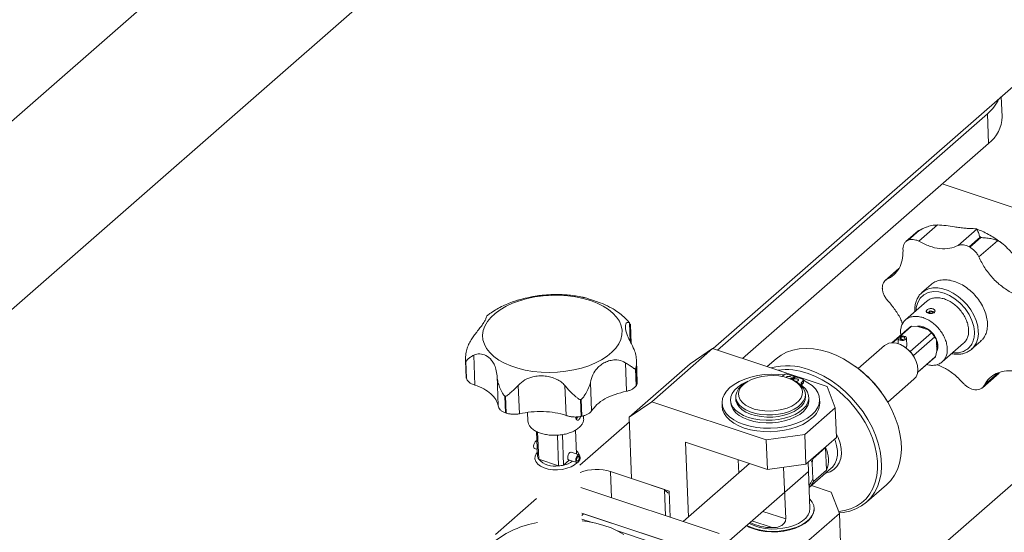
# Model space of a CAD drawing. Header units: millimetres. Extents: x 0 to 1118, y 0 to 864.
# Tile 14 of 26: x 913 to 1001, y 191 to 237. Entities that reach past the tile are written whole.
import ezdxf

# ---------------------------------------------------------------- set-up
doc = ezdxf.new("R2010")
doc.units = ezdxf.units.MM

msp = doc.modelspace()

# ---------------------------------------------------------------- linework, layer by layer
at = {"color": 7, "linetype": 'Continuous', "lineweight": 15}
for p, q in [((1022.48, 323.829), (885.047, 203.6018)), ((893.4294, 194.0611), (1030.842, 314.2704)), ((975.3536, 207.2398), (1003.8259, 232.1476)), ((1001.2354, 228.0194), (1001.1648, 229.8196)), ((975.7257, 207.1158), (999.9158, 228.2774)), ((977.9902, 206.361), (1000.0196, 225.6325)), ((995.8742, 222.0061), (1005.8729, 218.6733)), ((993.7787, 216.8621), (995.4462, 218.3208)), ((994.4491, 218.121), (994.2882, 218.0551)), ((998.9777, 217.9425), (997.3102, 216.4837)), ((998.9381, 217.9688), (998.9777, 217.9425)), ((993.7264, 217.8005), (992.6206, 216.8331)), ((1026.6902, 216.5742), (967.8271, 165.0805)), ((992.7681, 216.9329), (992.8067, 216.9513)), ((998.2898, 216.3638), (998.3399, 216.3359)), ((999.1629, 215.4546), (1000.8303, 216.9133)), ((991.9886, 214.4131), (990.7742, 213.3507)), ((990.8948, 213.436), (991.9352, 214.3462)), ((990.5077, 212.6154), (990.5057, 212.6657)), ((994.877, 212.9834), (994.0578, 212.2668)), ((994.4976, 211.4889), (992.5861, 209.8168)), ((994.503, 210.4867), (994.5274, 210.5114)), ((994.5274, 210.5114), (994.6529, 210.4695)), ((994.6529, 210.4695), (994.6218, 210.4279)), ((994.655, 210.4159), (994.6529, 210.4695)), ((994.7506, 210.518), (994.6901, 210.5922)), ((994.6974, 210.4082), (994.6901, 210.5922)), ((994.7553, 210.3977), (994.7506, 210.518)), ((967.8594, 209.5393), (967.8945, 209.4934)), ((967.8594, 209.5393), (967.9242, 207.8881)), ((967.9357, 209.4396), (967.9344, 209.392)), ((968.0103, 207.7055), (967.944, 209.3925)), ((992.9163, 209.1091), (991.3702, 207.7566)), ((992.0116, 208.2659), (993.132, 209.2461)), ((993.6857, 209.2265), (993.132, 209.2461)), ((993.6857, 209.2265), (994.6335, 208.9106)), ((991.4307, 207.7578), (991.9152, 208.1817)), ((991.9747, 208.2782), (992.1002, 208.2364)), ((992.1057, 208.0962), (992.1002, 208.2364)), ((992.1487, 208.0725), (992.1374, 208.3591)), ((992.1979, 208.2849), (992.1374, 208.3591)), ((992.2069, 208.0555), (992.1979, 208.2849)), ((992.6914, 207.4711), (992.6633, 208.1883)), ((994.9142, 208.6521), (993.003, 206.9803)), ((993.2854, 206.6192), (995.1965, 208.2911)), ((994.9142, 208.6521), (994.6335, 208.9106)), ((995.3493, 207.9954), (995.1965, 208.2911)), ((995.2734, 208.1641), (995.2545, 208.1991)), ((990.704, 207.506), (988.3566, 205.4525)), ((991.9139, 208.1589), (991.9329, 207.6742)), ((992.6529, 207.289), (992.5872, 207.3366)), ((995.3864, 207.0522), (995.3493, 207.9954)), ((995.8782, 206.0535), (997.7897, 207.7257)), ((998.5021, 207.1864), (999.3214, 207.903)), ((954.0039, 203.9809), (953.8986, 206.6621)), ((975.3067, 207.2555), (969.8464, 202.4787)), ((973.2957, 205.8704), (975.3067, 207.2555)), ((975.3067, 207.2555), (985.5615, 203.8373)), ((993.2854, 206.6192), (993.3818, 206.4558)), ((993.4202, 206.3844), (993.3818, 206.4558)), ((993.6747, 205.1223), (995.2208, 206.4748)), ((995.2661, 206.5177), (993.6753, 205.126)), ((995.2661, 206.5177), (995.3864, 207.0522)), ((998.5765, 207.2557), (998.5021, 207.1864)), ((953.1743, 206.2114), (953.235, 204.6654)), ((967.4956, 205.9617), (967.5955, 203.4177)), ((967.8353, 201.0937), (973.2957, 205.8704)), ((968.5534, 204.2342), (968.4775, 206.167)), ((980.989, 206.3147), (980.1999, 205.6244)), ((988.1166, 205.6319), (988.0508, 205.6795)), ((955.9918, 204.8063), (956.097, 202.1251)), ((981.5961, 204.8123), (981.7992, 204.9488)), ((981.9605, 204.9667), (982.6246, 204.7543)), ((982.6246, 204.7543), (982.3447, 204.5003)), ((982.4349, 204.4588), (982.7397, 204.7159)), ((982.6297, 204.6231), (982.6246, 204.7543)), ((982.7002, 204.6826), (982.6266, 204.7036)), ((982.7397, 204.7159), (983.389, 204.4905)), ((999.4772, 203.7403), (1000.9745, 205.0502)), ((1000.8444, 205.0415), (999.6744, 204.018)), ((953.2389, 204.6219), (953.2446, 204.5886)), ((957.9957, 201.3995), (957.8959, 203.9434)), ((962.0695, 203.9386), (962.1747, 201.2573)), ((964.458, 201.6556), (964.3581, 204.1995)), ((968.4502, 203.9113), (968.4712, 203.9434)), ((977.8813, 203.9005), (978.1132, 204.0789)), ((978.2958, 204.2031), (978.1132, 204.0789)), ((982.7918, 204.2626), (982.6001, 204.3721)), ((983.4316, 204.4047), (983.2967, 204.2454)), ((983.3057, 204.0163), (983.4406, 204.1756)), ((983.4528, 204.2073), (983.4438, 204.4363)), ((986.2892, 201.9455), (985.5615, 203.8373)), ((990.9903, 202.4419), (993.3377, 204.4954)), ((977.3748, 202.9059), (977.3825, 202.7081)), ((983.6277, 202.9532), (983.62, 203.1511)), ((983.9318, 202.6643), (983.9228, 202.8934)), ((998.8416, 203.5558), (998.7924, 203.561)), ((969.8464, 202.4787), (967.8353, 201.0937)), ((980.1012, 199.0606), (969.8464, 202.4787)), ((976.1453, 202.3571), (976.1576, 202.0447)), ((976.9164, 202.6183), (976.9254, 202.3892)), ((984.9009, 202.3879), (984.8886, 202.7003)), ((991.1746, 202.1086), (991.1362, 202.1801)), ((956.7517, 201.4793), (956.8022, 201.4625)), ((958.7208, 201.5147), (958.7504, 200.7608)), ((963.521, 201.1632), (963.5788, 201.1753)), ((963.7466, 200.9569), (963.7362, 201.221)), ((986.2892, 201.9455), (983.5591, 199.5572)), ((986.3935, 199.2902), (986.2892, 201.9455)), ((963.4097, 196.7912), (967.8517, 200.6771)), ((968.0512, 195.5956), (967.8353, 201.0937)), ((959.6287, 197.5727), (959.541, 199.8075)), ((959.6273, 199.7715), (959.7232, 197.327)), ((961.5053, 196.733), (961.3972, 199.4893)), ((961.8468, 199.5383), (961.9544, 196.7975)), ((963.1167, 197.8158), (963.0333, 199.9412)), ((980.1012, 199.0606), (983.5591, 199.5572)), ((983.5591, 199.5572), (983.6633, 196.9018)), ((973.1437, 192.1441), (972.8806, 198.8468)), ((972.8806, 198.8468), (980.2054, 196.4052)), ((980.2054, 196.4052), (980.1012, 199.0606)), ((983.6633, 196.9018), (986.3935, 199.2902)), ((959.3584, 198.278), (959.6043, 198.196)), ((959.6246, 197.6773), (959.6287, 197.5727)), ((963.3626, 197.7339), (962.6419, 197.9741)), ((963.3429, 197.5705), (963.2803, 197.5914)), ((963.3429, 197.5705), (963.4089, 197.6988)), ((963.4488, 197.5572), (963.3526, 197.5893)), ((963.3733, 197.6295), (963.3794, 197.5637)), ((984.2668, 197.3651), (985.4272, 198.3801)), ((985.4272, 198.3801), (985.5073, 196.3396)), ((961.5053, 196.733), (959.7232, 197.327)), ((961.9544, 196.7975), (962.4636, 197.243)), ((962.4047, 197.2626), (963.1255, 197.0223)), ((963.3669, 197.4856), (963.2102, 197.5378)), ((963.4488, 197.5572), (963.3669, 197.4856)), ((978.6191, 196.934), (972.6772, 191.736)), ((977.5958, 197.2751), (977.6427, 196.0799)), ((977.651, 196.0871), (977.6045, 197.2722)), ((983.6633, 196.9018), (980.2054, 196.4052)), ((984.0214, 192.9254), (983.8586, 197.0726)), ((984.2106, 196.999), (984.1067, 197.2897)), ((984.2668, 197.3651), (984.2106, 196.999)), ((984.2106, 196.999), (984.2667, 195.5712)), ((984.2471, 197.4125), (984.2668, 197.3651)), ((966.1655, 196.2241), (970.9811, 194.619)), ((976.5528, 189.8119), (983.8916, 196.2318)), ((981.6653, 196.6149), (981.8473, 191.9772)), ((983.9577, 194.795), (985.9371, 196.5266)), ((985.5073, 196.3396), (984.3469, 195.3245)), ((968.0512, 195.5956), (971.3997, 194.4794)), ((985.9331, 194.3718), (984.1524, 194.9653)), ((984.2667, 195.5712), (984.3469, 195.3245)), ((989.0907, 193.4726), (990.8653, 195.025)), ((975.8838, 190.6672), (963.4879, 194.799)), ((971.3997, 194.4794), (971.4918, 192.1311)), ((986.6608, 192.48), (985.9331, 194.3718)), ((959.524, 193.8013), (955.8466, 190.5843)), ((974.0041, 189.0228), (963.5783, 192.4979)), ((963.7493, 192.4409), (963.5861, 192.2981)), ((974.0041, 189.0228), (963.7493, 192.4409)), ((983.9306, 190.0917), (986.6608, 192.48)), ((984.3981, 192.8881), (984.3961, 192.9401)), ((986.765, 189.8247), (986.6608, 192.48)), ((964.4998, 191.6672), (963.5991, 191.9674)), ((973.5707, 188.6436), (966.791, 190.9034))]:
    msp.add_line(p, q, dxfattribs=at)
at = {"color": 9, "linetype": 'Continuous', "lineweight": 0}
for p, q in [((1000.0196, 225.6325), (999.9158, 228.2774)), ((992.7681, 216.9329), (993.7579, 217.7987)), ((993.7965, 217.8171), (992.8067, 216.9513)), ((998.2898, 216.3638), (999.2796, 217.2296)), ((999.3297, 217.2017), (998.3399, 216.3359)), ((953.2389, 204.6219), (953.1796, 206.1319)), ((953.1854, 206.0986), (953.2446, 204.5886)), ((968.4502, 203.9113), (968.3909, 205.4213)), ((968.4119, 205.4534), (968.4712, 203.9434)), ((983.2967, 204.2454), (983.3057, 204.0163)), ((983.4406, 204.1756), (983.4316, 204.4047)), ((956.7517, 201.4793), (956.6921, 202.9894)), ((956.743, 202.9724), (956.8022, 201.4625)), ((963.521, 201.1632), (963.4617, 202.6732)), ((963.5195, 202.6853), (963.5788, 201.1753)), ((966.1655, 196.2241), (966.2577, 193.8758)), ((971.0733, 192.2706), (970.9811, 194.619)), ((979.8059, 192.6577), (981.8473, 191.9772)), ((980.6452, 191.1998), (978.8308, 191.8046))]:
    msp.add_line(p, q, dxfattribs=at)
at = {"color": 9, "linetype": 'Continuous', "lineweight": 0, "flags": 128}
for points in [[(994.0704, 212.2777), (994.2852, 212.4329), (994.6423, 212.5954), (995.044, 212.6796), (995.4794, 212.6832), (995.9367, 212.6063), (996.4033, 212.4507), (996.8665, 212.2209), (997.3138, 211.923), (997.7329, 211.5652), (998.1123, 211.1573), (998.4417, 210.7103), (998.7122, 210.2365), (998.9163, 209.7488), (999.0486, 209.2604), (999.1053, 208.7848)], [(993.5367, 210.6483), (993.5525, 210.9383), (993.6735, 211.3762), (993.8979, 211.7615), (994.2214, 212.0645), (994.6264, 212.2632), (995.0855, 212.3486), (995.5669, 212.3256), (996.0413, 212.2104), (996.519, 212.0083), (997.0114, 211.7067), (997.4894, 211.3089), (997.921, 210.8314), (998.2771, 210.3018), (998.5382, 209.7546), (998.6972, 209.2234), (998.7595, 208.7352), (998.7595, 208.7352)], [(986.3797, 199.6412), (986.559, 199.265), (986.7278, 198.7753), (986.8226, 198.2917), (986.8408, 197.8273), (986.782, 197.3949), (986.6477, 197.0062), (986.4417, 196.6719), (986.1694, 196.401), (985.8385, 196.2009), (985.4578, 196.0771), (985.4133, 196.0683)], [(985.9371, 196.5266), (986.0436, 196.6295), (986.2614, 196.928), (986.4108, 197.2825), (986.4873, 197.683), (986.4889, 198.1179), (986.4153, 198.5746), (986.2688, 199.0401), (986.2264, 199.1441)]]:
    msp.add_lwpolyline(points, dxfattribs=at)
at = {"color": 7, "linetype": 'Continuous', "lineweight": 15, "flags": 128}
for points in [[(964.3587, 211.5503), (963.716, 211.7356), (963.0343, 211.8764), (962.3234, 211.9707), (961.5931, 212.0172), (960.8537, 212.0152), (960.1156, 211.9648), (959.3892, 211.8667), (958.6846, 211.7222), (958.0118, 211.5334), (957.3802, 211.3029), (956.7986, 211.034), (956.2752, 210.7304), (955.8174, 210.3965), (955.4316, 210.0368), (955.1232, 209.6564), (954.8966, 209.2607), (954.7549, 208.8553), (954.7001, 208.4458), (954.7329, 208.0379), (954.853, 207.6375), (955.0586, 207.25), (955.3469, 206.881), (955.7137, 206.5357), (956.1541, 206.2188), (956.6616, 205.9349), (957.2294, 205.6879), (957.8493, 205.4813), (958.5126, 205.3179), (959.2101, 205.2002), (959.932, 205.1296), (960.6682, 205.1073), (961.4082, 205.1335), (962.1417, 205.2079), (962.8585, 205.3295), (963.5484, 205.4964), (964.2018, 205.7064), (964.8095, 205.9565), (965.3629, 206.2433), (965.8543, 206.5626), (966.2769, 206.9101), (966.6246, 207.2807), (966.8926, 207.6694), (967.0771, 208.0707), (967.1755, 208.4789), (967.1865, 208.8883), (967.1099, 209.2932), (966.9468, 209.6878), (966.6994, 210.0667), (966.3713, 210.4245), (965.967, 210.7562), (965.4922, 211.0571), (964.9536, 211.323), (964.3587, 211.5503)], [(995.0661, 210.4156), (995.0521, 210.4558), (995.0038, 210.4971), (994.9289, 210.5236), (994.8396, 210.531), (994.7506, 210.518)], [(992.1374, 208.3591), (992.2857, 208.3807), (992.4345, 208.3684), (992.5594, 208.3242), (992.6399, 208.2554), (992.6629, 208.1731), (992.6245, 208.0909), (992.5312, 208.0223), (992.3981, 207.9784), (992.247, 207.9665), (992.1028, 207.9886), (991.989, 208.0409), (991.9243, 208.115), (991.9192, 208.1987), (991.9747, 208.2782)], [(992.1002, 208.2364), (992.067, 208.1886), (992.07, 208.1384), (992.1088, 208.094), (992.1771, 208.0626), (992.2637, 208.0494), (992.3543, 208.0565), (992.4341, 208.0828), (992.4902, 208.124), (992.5132, 208.1733), (992.4994, 208.2227), (992.4511, 208.264), (992.3761, 208.2905), (992.2869, 208.2979), (992.1979, 208.2849)], [(993.3377, 204.4954), (993.3393, 204.4968), (993.5307, 204.7272), (993.6516, 205.0172), (993.6962, 205.3533), (993.6625, 205.7195), (993.552, 206.099), (993.3699, 206.4738), (993.1248, 206.8265), (992.828, 207.1406), (992.4935, 207.4014), (992.1369, 207.5967), (991.7749, 207.7174), (991.4243, 207.7578), (991.1017, 207.716), (990.822, 207.5941), (990.704, 207.506)], [(992.6529, 207.289), (992.7969, 207.1762), (993.003, 206.9803)], [(990.8653, 195.025), (990.8711, 195.0301), (991.2614, 195.4315), (991.5891, 195.8944), (991.8505, 196.4132), (992.0424, 196.9819), (992.1626, 197.5939), (992.2097, 198.2419), (992.1831, 198.9184), (992.0832, 199.6155), (991.9111, 200.3249), (991.6689, 201.0383), (991.3594, 201.7475), (990.9861, 202.4439), (990.5536, 203.1196), (990.0668, 203.7666), (989.5315, 204.3773), (988.9539, 204.9445), (988.3408, 205.4615), (987.6995, 205.9225), (987.0373, 206.3218), (986.3622, 206.6548), (985.6819, 206.9177), (985.0045, 207.1074), (984.338, 207.2215), (983.69, 207.2589), (983.0683, 207.219), (982.4802, 207.1023), (981.9324, 206.9102), (981.4314, 206.645), (980.989, 206.3147)], [(995.2208, 206.4748), (995.2377, 206.4901), (995.2661, 206.5177)], [(981.7074, 204.8871), (981.1686, 204.9368), (980.5466, 204.9467), (979.924, 204.9075), (979.3135, 204.8198), (978.7275, 204.6855), (978.1779, 204.5073), (977.6759, 204.2888), (977.2318, 204.0344), (976.8546, 203.7494), (976.5519, 203.4396), (976.3299, 203.1112), (976.1931, 202.771), (976.1444, 202.4258), (976.1847, 202.0827), (976.3132, 201.7487), (976.5273, 201.4306), (976.8225, 201.1348), (977.193, 200.8674), (977.6312, 200.6338), (978.1281, 200.4388), (978.6736, 200.2864), (979.2567, 200.1796), (979.8654, 200.1206), (980.4874, 200.1106), (981.1099, 200.1498), (981.7205, 200.2375), (982.3065, 200.3718), (982.856, 200.5501), (983.358, 200.7686), (983.8021, 201.0229), (984.1794, 201.3079), (984.1794, 201.3079)], [(978.0825, 204.039), (977.8408, 203.7809), (977.6843, 203.5053), (977.618, 203.221), (977.6439, 202.9373), (977.7613, 202.6632), (977.9663, 202.4076), (978.2524, 202.1786), (978.6105, 201.9836), (979.0289, 201.8288), (979.4942, 201.7194), (979.9916, 201.6587), (980.5049, 201.6487), (981.0177, 201.6897), (981.5135, 201.7805), (981.9764, 201.9181), (982.3915, 202.0981), (982.7455, 202.3147), (983.0269, 202.5609), (983.2268, 202.8288), (983.3387, 203.1098), (983.359, 203.395), (983.2871, 203.675), (983.1252, 203.9409), (982.8786, 204.1843), (982.5552, 204.3971), (982.1654, 204.5727), (981.7218, 204.7053), (981.2385, 204.7908), (980.7311, 204.8262), (980.216, 204.8106), (979.7096, 204.7444), (979.2283, 204.6298), (978.7875, 204.4704), (978.4014, 204.2713), (978.0825, 204.039)], [(981.4865, 204.7537), (981.5398, 204.7789), (981.5961, 204.8123)], [(982.2768, 204.5292), (982.321, 204.5583), (982.3555, 204.6067), (982.3545, 204.6579), (982.3181, 204.704), (982.2519, 204.738), (982.1659, 204.7547), (982.0733, 204.7516), (981.9882, 204.7292), (981.9234, 204.6908), (981.8971, 204.6599)], [(986.5965, 192.6473), (987.1131, 192.7235), (987.6691, 192.8821), (988.1808, 193.1149), (988.6418, 193.4191), (989.0468, 193.7911), (989.3906, 194.2263), (989.6692, 194.7193), (989.8792, 195.2644), (990.0181, 195.8547), (990.084, 196.4832), (990.0764, 197.1422), (989.9951, 197.8238), (989.8413, 198.5196), (989.6167, 199.2212), (989.3242, 199.9201), (988.9673, 200.6078), (988.5502, 201.2759), (988.0781, 201.9165), (987.5567, 202.5216), (986.9923, 203.0839), (986.3918, 203.5966), (985.7625, 204.0535), (985.1119, 204.449), (984.4481, 204.7784), (983.779, 205.0376)], [(983.9073, 205.3653), (984.5876, 205.1024), (985.2627, 204.7693), (985.9249, 204.37), (986.5662, 203.9091), (987.1793, 203.392), (987.7569, 202.8248), (988.2922, 202.2142), (988.779, 201.5672), (989.2115, 200.8915), (989.5847, 200.195), (989.8943, 199.4859), (990.1365, 198.7724), (990.3086, 198.063), (990.4085, 197.366), (990.4351, 196.6895), (990.388, 196.0415), (990.2677, 195.4295), (990.0758, 194.8607), (989.8145, 194.3419), (989.4868, 193.8791), (989.0965, 193.4776), (988.6483, 193.1423), (988.1473, 192.8771), (987.5996, 192.685), (987.0114, 192.5683), (986.6396, 192.535)], [(983.3394, 203.9064), (983.612, 203.6415), (983.8022, 203.3537), (983.905, 203.0505), (983.9178, 202.7397), (983.8403, 202.4292), (983.6745, 202.1273), (983.4247, 201.8415), (983.0973, 201.5794), (982.7007, 201.3476), (982.2452, 201.1522), (981.7426, 200.9982), (981.2059, 200.8896), (980.6488, 200.8291), (980.0858, 200.8184), (979.5315, 200.8578), (979.0001, 200.9461), (978.5053, 201.0812), (978.0599, 201.2595), (977.6755, 201.4764), (977.3619, 201.7264), (977.1273, 202.0029), (976.9777, 202.2989), (976.9169, 202.6067), (976.9466, 202.9183), (977.066, 203.2258), (977.2719, 203.5211), (977.5591, 203.7966), (977.9202, 204.0453), (978.3458, 204.2607), (978.4721, 204.3131)], [(982.7918, 204.2626), (982.895, 204.2005), (983.1988, 203.9688), (983.4248, 203.7101), (983.5667, 203.4318), (983.6203, 203.1419), (983.584, 202.8488), (983.4589, 202.5608), (983.2487, 202.2862), (982.9592, 202.0331), (982.599, 201.8085), (982.1783, 201.6191), (981.7092, 201.4702), (981.2053, 201.3661), (980.681, 201.3098), (980.1514, 201.303), (979.6318, 201.3459), (979.1371, 201.4371), (978.6815, 201.5741), (978.2782, 201.753), (977.9387, 201.9685), (977.6728, 202.2146), (977.4881, 202.484), (977.39, 202.7692), (977.3814, 203.0617), (977.4623, 203.3534), (977.6306, 203.6357), (977.8813, 203.9005), (977.8813, 203.9005)], [(982.9489, 204.349), (982.9834, 204.3975), (982.9823, 204.4486), (982.946, 204.4947), (982.8797, 204.5287), (982.7938, 204.5454), (982.7012, 204.5423), (982.616, 204.5199), (982.5512, 204.4815), (982.5167, 204.4331), (982.5135, 204.4194)], [(983.3057, 204.0163), (983.2756, 203.9742), (983.2754, 203.9738)], [(983.389, 204.4905), (983.4062, 204.4833), (983.4206, 204.4743), (983.4319, 204.4641), (983.4395, 204.4528), (983.4434, 204.4408), (983.4434, 204.4285), (983.4394, 204.4164), (983.4316, 204.4047)], [(984.1794, 201.3079), (984.4821, 201.6177), (984.7041, 201.9461), (984.8408, 202.2864), (984.8895, 202.6315), (984.8493, 202.9746), (984.7208, 203.3086), (984.5067, 203.6267), (984.2114, 203.9225), (983.8409, 204.1899), (983.4451, 204.4038)], [(983.6277, 202.9532), (983.628, 202.9441), (983.5918, 202.6509), (983.4667, 202.3629), (983.2564, 202.0884), (982.967, 201.8352), (982.6068, 201.6107), (982.1861, 201.4212), (981.717, 201.2723), (981.2131, 201.1682), (980.6888, 201.112), (980.1592, 201.1052), (979.6396, 201.148), (979.1449, 201.2392), (978.6893, 201.3763), (978.2859, 201.5551), (977.9464, 201.7707), (977.6805, 202.0167), (977.4959, 202.2862), (977.3978, 202.5713), (977.3825, 202.7081)], [(976.1576, 202.0447), (976.197, 201.7703), (976.3255, 201.4363), (976.5395, 201.1182), (976.8348, 200.8224), (977.2053, 200.555), (977.6434, 200.3214), (978.1403, 200.1264), (978.6859, 199.974), (979.2689, 199.8672), (979.8776, 199.8082), (980.4996, 199.7982), (981.1222, 199.8374), (981.7327, 199.9251), (982.3187, 200.0594), (982.8683, 200.2377), (983.3703, 200.4562), (983.8144, 200.7105), (984.1917, 200.9955)], [(976.9254, 202.3892), (976.9259, 202.3776), (976.9867, 202.0698), (977.1363, 201.7738), (977.3709, 201.4973), (977.6845, 201.2473), (978.0689, 201.0304), (978.5143, 200.8521), (979.009, 200.717), (979.5405, 200.6287), (980.0948, 200.5893), (980.6578, 200.6), (981.2149, 200.6605), (981.7516, 200.7691), (982.2542, 200.9231), (982.7097, 201.1185), (983.1063, 201.3503), (983.4337, 201.6124), (983.6835, 201.8982), (983.8493, 202.2002), (983.9268, 202.5106), (983.9318, 202.6643)], [(963.1273, 201.1158), (963.0912, 201.0791), (963.0612, 201.0615)], [(959.573, 198.9937), (959.5012, 198.9729), (959.4184, 198.8972), (959.3453, 198.7783), (959.2938, 198.6358), (959.2722, 198.4929), (959.2842, 198.3731), (959.3278, 198.2959), (959.3584, 198.278)], [(963.1491, 197.0181), (962.9273, 196.8272), (962.6188, 196.6514), (962.2525, 196.5145), (961.8454, 196.4231), (961.4166, 196.3814), (960.9861, 196.3912), (960.5741, 196.4522), (960.1998, 196.5615), (959.8808, 196.714), (959.6319, 196.9026), (959.4647, 197.1184), (959.3872, 197.3514), (959.4029, 197.5906), (959.5111, 197.8249), (959.6138, 197.9536)], [(962.4047, 197.2626), (962.3872, 197.2708), (962.3388, 197.3333), (962.3186, 197.4392), (962.3295, 197.5724), (962.3699, 197.7126), (962.4336, 197.8384), (962.5111, 197.9307), (962.5904, 197.9755), (962.6419, 197.9741)], [(963.4089, 197.6988), (963.347, 197.7374), (963.2682, 197.7173), (963.1855, 197.6415), (963.1124, 197.5227), (963.0608, 197.3801), (963.0393, 197.2372), (963.0512, 197.1174), (963.0948, 197.0403), (963.1628, 197.0185), (963.2441, 197.0556), (963.3254, 197.1456), (963.3934, 197.2736), (963.4369, 197.4187), (963.4488, 197.5572)], [(963.106, 198.0907), (963.2244, 197.9628), (963.3468, 197.7391)], [(963.3669, 197.4856), (963.3597, 197.4025), (963.3336, 197.3154), (963.2929, 197.2386), (963.2441, 197.1846), (963.1953, 197.1623), (963.1545, 197.1754), (963.1284, 197.2217), (963.1212, 197.2936), (963.1341, 197.3793), (963.165, 197.4648), (963.2089, 197.5362), (963.2585, 197.5816), (963.3058, 197.5937), (963.3429, 197.5705)], [(983.9413, 194.9635), (984.1125, 195.2042), (984.2667, 195.5712)], [(984.3469, 195.3245), (984.1411, 194.9869), (983.9577, 194.795)], [(983.9872, 193.7952), (984.0188, 193.7624), (984.2321, 193.4802), (984.3592, 193.1805), (984.3965, 192.871), (984.3433, 192.5597), (984.2009, 192.2547), (983.973, 191.9639), (983.6654, 191.6949), (983.2862, 191.4545), (982.8451, 191.2491), (982.3537, 191.0839), (981.8245, 190.9632), (981.2714, 190.8901), (980.7086, 190.8667), (980.1508, 190.8933), (979.6123, 190.9694), (979.1072, 191.093), (978.6484, 191.2609), (978.3673, 191.3992)], [(984.0214, 192.9254), (984.0217, 192.9163), (983.9854, 192.6231), (983.8603, 192.3351), (983.6501, 192.0606), (983.3606, 191.8074), (983.0004, 191.5829), (982.5797, 191.3934), (982.1106, 191.2445), (981.6067, 191.1404), (981.0824, 191.0842), (980.5528, 191.0774), (980.0332, 191.1202), (979.5385, 191.2114), (979.0829, 191.3485), (978.6796, 191.5273), (978.5783, 191.5838)], [(984.3981, 192.8881), (984.3938, 192.7409), (984.318, 192.4305), (984.1538, 192.1283), (983.9053, 191.8423), (983.579, 191.5798), (983.1833, 191.3476), (982.7286, 191.1517), (982.2265, 190.9973), (981.69, 190.8883), (981.1331, 190.8275), (980.5702, 190.8166), (980.0159, 190.8557), (979.4844, 190.9439), (978.9897, 191.0789)], [(967.3478, 190.5858), (966.8067, 190.8955), (966.2042, 191.1687), (965.5478, 191.402), (964.8454, 191.5926), (964.1055, 191.7382), (963.6053, 191.8082)], [(978.9897, 191.0789), (978.5444, 191.2572), (978.3318, 191.3681)]]:
    msp.add_lwpolyline(points, dxfattribs=at)
at = {"color": 7, "linetype": 'Continuous', "lineweight": 15}
for centre, radius, start, end in [((997.5922, 231.0974), 3.654, 309.487786, 336.090072), ((998.1808, 228.0722), 3.0551, 307.005642, 359.009786), ((995.4759, 214.2322), 3.9588, 115.101463, 115.719954), ((994.6611, 208.8565), 9.5623, 60.775904, 61.119458), ((994.8558, 210.1085), 0.5113, 50.329289, 108.9079), ((993.472, 208.4724), 0.8451, 113.722433, 131.117535), ((993.9599, 207.9017), 1.248, 52.326249, 91.915287), ((993.3707, 207.1815), 2.1411, 28.376965, 53.856694), ((993.076, 206.9235), 2.5233, 32.82026, 43.241893), ((994.232, 207.6879), 1.1792, 345.396415, 30.949341), ((992.5145, 207.4838), 0.1774, 298.519904, 355.897473), ((991.1649, 205.2516), 2.5233, 32.82026, 43.241893), ((955.5925, 206.5336), 2.4461, 189.45191, 190.244144), ((982.0155, 200.2937), 5.413, 69.543488, 105.649568), ((982.0316, 197.262), 10.348, 28.376685, 53.982582), ((965.4035, 207.4031), 3.5849, 326.440475, 327.05449), ((981.9042, 199.8495), 5.5165, 70.132429, 97.999599), ((981.9001, 204.7752), 0.2008, 72.513157, 120.172666), ((982.7697, 203.9048), 0.4127, 75.955206, 99.080579), ((982.7516, 204.6166), 0.3324, 270.408297, 306.394849), ((983.4605, 204.0939), 0.2231, 137.2224, 237.151537), ((983.4071, 204.2067), 0.0458, 317.084503, 0.648439), ((959.8158, 212.2759), 9.7978, 251.408462, 251.722571), ((960.8163, 215.3995), 12.9983, 281.742925, 282.003085), ((983.1536, 202.401), 1.7473, 306.44694, 359.568488), ((962.8139, 201.2936), 0.4408, 306.405711, 337.20751), ((983.0591, 197.2653), 2.6174, 339.286789, 25.209072), ((960.2245, 197.6609), 0.6023, 188.419179, 213.662138), ((961.1799, 198.7268), 2.0202, 223.859046, 279.271987), ((961.298, 199.7722), 3.0463, 273.902584, 282.442585), ((961.5517, 198.8508), 2.0925, 281.095753, 305.325128), ((964.9086, 192.2224), 4.1945, 72.561999, 110.568845), ((960.9862, 183.2776), 8.4864, 99.343457, 128.626365), ((980.6183, 195.5965), 4.3967, 243.600831, 270.350666)]:
    msp.add_arc(centre, radius, start, end, dxfattribs=at)
at = {"color": 9, "linetype": 'Continuous', "lineweight": 0}
msp.add_arc((997.1654, 208.5996), 1.9486, 316.394912, 5.453581, dxfattribs=at)
at = {"color": 7, "linetype": 'Continuous', "lineweight": 15}
msp.add_ellipse((971.2541, 194.8578), major_axis=(-0.4241, 0.5648), ratio=0.5125241, start_param=1.6090708, end_param=2.4729664, dxfattribs=at)
for points, knots in [([(994.1304, 217.9906), (994.0757, 217.9697), (993.9371, 217.9167), (993.8102, 217.8401), (993.7334, 217.7938)], [0, 0, 0, 0, 0.3942676, 1, 1, 1, 1]), ([(993.7965, 217.8171), (993.8206, 217.8302), (993.9387, 217.8945), (994.2298, 218.0493), (994.6732, 218.2127), (995.1078, 218.3035), (995.3673, 218.3168), (995.4462, 218.3208)], [0, 0, 0, 0, 0.0494432, 0.2421581, 0.5478436, 0.8626051, 1, 1, 1, 1]), ([(995.4462, 218.3208), (995.7029, 218.3088), (996.215, 218.2848), (996.8995, 218.1622), (997.4596, 218.0768), (997.9142, 218.0242), (998.3197, 217.9984), (998.7079, 217.9955), (998.8471, 217.9833), (998.9269, 217.9763)], [0, 0, 0, 0, 0.1716028, 0.3422384, 0.4622745, 0.5857724, 0.7068743, 0.8318066, 1, 1, 1, 1]), ([(1001.2608, 216.6466), (1001.1846, 216.7068), (1000.9511, 216.8911), (1000.5339, 217.1717), (1000.0058, 217.486), (999.4713, 217.7588), (999.1089, 217.9026), (998.9386, 217.9701)], [0, 0, 0, 0, 0.1061992, 0.3257104, 0.5545886, 0.7907141, 1, 1, 1, 1]), ([(998.9777, 217.9425), (998.9964, 217.911), (999.0343, 217.8471), (999.1036, 217.6649), (999.1616, 217.4783), (999.2082, 217.3413), (999.2423, 217.266), (999.2714, 217.2376), (999.2796, 217.2296)], [0, 0, 0, 0, 0.280301, 0.5686109, 0.7936853, 0.9159944, 0.9762393, 1, 1, 1, 1]), ([(993.7305, 217.799), (993.7277, 217.7985), (993.7216, 217.7974), (993.7223, 217.788), (993.7483, 217.7959), (993.7579, 217.7987)], [0, 0, 0, 0, 0.341288, 0.7583344, 1, 1, 1, 1]), ([(999.3297, 217.2017), (999.358, 217.1951), (999.4969, 217.1626), (999.8008, 217.165), (1000.2242, 217.102), (1000.5862, 217.0122), (1000.7734, 216.9363), (1000.8303, 216.9133)], [0, 0, 0, 0, 0.0494432, 0.2421581, 0.5478436, 0.8626051, 1, 1, 1, 1]), ([(1000.8303, 216.9133), (1001.0007, 216.8176), (1001.3405, 216.6268), (1001.8045, 216.1475), (1002.2233, 215.6961), (1002.5955, 215.2882), (1002.9686, 214.8807), (1003.3572, 214.435), (1003.6538, 214.0339), (1003.7453, 213.7805), (1003.7769, 213.6931)], [0, 0, 0, 0, 0.1576473, 0.3144061, 0.4246803, 0.5381349, 0.6493882, 0.7641605, 0.9186757, 1, 1, 1, 1]), ([(996.9886, 213.2546), (996.8042, 213.3057), (996.4354, 213.4079), (995.9074, 213.4197), (995.4302, 213.319), (995.0831, 213.1658), (994.9312, 213.0151), (994.8873, 212.9716)], [0, 0, 0, 0, 0.2269607, 0.4539213, 0.680882, 0.9078427, 1, 1, 1, 1]), ([(999.3107, 207.9146), (999.3798, 207.9728), (999.5654, 208.1289), (999.7662, 208.4872), (999.9102, 208.9607), (999.9423, 209.4955), (999.8663, 210.0655), (999.6835, 210.6503), (999.4016, 211.2271), (999.0311, 211.7736), (998.5864, 212.2696), (998.0846, 212.6933), (997.5446, 213.0383), (997.174, 213.1825), (996.9886, 213.2546)], [0, 0, 0, 0, 0.0512293, 0.1374812, 0.2237331, 0.309985, 0.3962368, 0.4824887, 0.5687406, 0.6549925, 0.7412444, 0.8274962, 0.9137481, 1, 1, 1, 1]), ([(959.7293, 211.9775), (959.6254, 211.9662), (959.2503, 211.9254), (958.6297, 211.7808), (958.0388, 211.646), (957.7762, 211.5562), (957.6888, 211.5264)], [0, 0, 0, 0, 0.1703131, 0.61497, 0.8719406, 1, 1, 1, 1]), ([(960.8081, 212.0791), (960.5451, 212.0647), (960.1832, 212.0448), (959.8257, 212.0003), (959.728, 211.9882)], [0, 0, 0, 0, 0.7269007, 1, 1, 1, 1]), ([(963.6744, 211.8404), (963.6135, 211.8546), (963.3476, 211.9167), (962.878, 211.9865), (962.325, 212.0481), (961.822, 212.0794), (961.3337, 212.0931), (960.9897, 212.084), (960.8081, 212.0791)], [0, 0, 0, 0, 0.0670677, 0.2927994, 0.4975342, 0.6468284, 0.8136154, 1, 1, 1, 1]), ([(966.16, 210.9137), (966.0408, 210.9843), (965.6879, 211.1934), (965.1154, 211.3877), (964.5596, 211.5832), (964.1275, 211.7181), (963.8235, 211.8217), (963.6979, 211.8339), (963.6734, 211.8363)], [0, 0, 0, 0, 0.13921291, 0.41243029, 0.60395225, 0.77802145, 0.95667359, 1, 1, 1, 1]), ([(994.076, 212.2739), (994.0537, 212.2574), (993.9308, 212.1665), (993.7631, 211.9492), (993.5823, 211.6304), (993.468, 211.2771), (993.4084, 210.9143), (993.4158, 210.6626), (993.4192, 210.5456)], [0, 0, 0, 0, 0.0457768, 0.251866, 0.4449958, 0.6385835, 0.8319405, 1, 1, 1, 1]), ([(996.0617, 211.6898), (995.9251, 211.7276), (995.6519, 211.8033), (995.2608, 211.8121), (994.9073, 211.7375), (994.6502, 211.624), (994.5377, 211.5124), (994.5052, 211.4801)], [0, 0, 0, 0, 0.2269607, 0.4539213, 0.680882, 0.9078427, 1, 1, 1, 1]), ([(957.6878, 211.5296), (957.6278, 211.5111), (957.3716, 211.4321), (956.9357, 211.259), (956.3814, 211.0071), (955.8497, 210.7119), (955.4024, 210.4244), (955.1513, 210.2189), (955.0541, 210.1393)], [0, 0, 0, 0, 0.0597521, 0.2553995, 0.4560418, 0.6607536, 0.8685846, 1, 1, 1, 1]), ([(967.8979, 209.4963), (967.7912, 209.6245), (967.5535, 209.9099), (967.1156, 210.3001), (966.6477, 210.6527), (966.313, 210.8438), (966.1675, 210.9269)], [0, 0, 0, 0, 0.224409, 0.500036, 0.7825349, 1, 1, 1, 1]), ([(991.0896, 211.431), (991.3095, 211.1621), (991.7492, 210.6244), (992.1514, 209.9345), (992.2829, 209.5399), (992.3125, 209.451)], [0, 0, 0, 0, 0.4365216, 0.8730432, 1, 1, 1, 1]), ([(994.5045, 210.6989), (994.4841, 210.6773), (994.4432, 210.634), (994.4349, 210.5675), (994.4684, 210.506), (994.5439, 210.4531), (994.6519, 210.413), (994.7797, 210.3898), (994.9135, 210.3872), (995.0391, 210.4085), (995.1418, 210.4545), (995.2093, 210.5213), (995.2347, 210.6008), (995.2156, 210.6827), (995.1535, 210.755), (995.0555, 210.8065), (994.9334, 210.8305), (994.8006, 210.8256), (994.6716, 210.7945), (994.569, 210.7487), (994.5233, 210.7134), (994.5045, 210.6989)], [0, 0, 0, 0, 0.0532338, 0.1064515, 0.1600859, 0.2139998, 0.267465, 0.3204613, 0.3736819, 0.4274776, 0.4813162, 0.5345792, 0.587551, 0.6409645, 0.6948666, 0.7485469, 0.8016487, 0.8547086, 0.9083194, 0.9622382, 1, 1, 1, 1]), ([(997.7817, 207.7342), (997.833, 207.7773), (997.9704, 207.893), (998.1191, 208.1584), (998.2258, 208.5091), (998.2496, 208.9052), (998.1933, 209.3274), (998.0579, 209.7606), (997.8491, 210.1879), (997.5747, 210.5928), (997.2452, 210.9601), (996.8735, 211.274), (996.4735, 211.5295), (996.199, 211.6364), (996.0617, 211.6898)], [0, 0, 0, 0, 0.05122933, 0.13748121, 0.22373308, 0.30998496, 0.39623684, 0.48248872, 0.5687406, 0.65499248, 0.74124436, 0.82749624, 0.91374812, 1, 1, 1, 1]), ([(955.0674, 210.1348), (955.0696, 210.1388), (955.0812, 210.1606), (955.0259, 209.977), (954.8918, 209.7189), (954.7098, 209.4312), (954.4689, 209.1055), (954.1985, 208.7607), (953.9177, 208.3969), (953.7496, 208.1433), (953.664, 208.0141)], [0, 0, 0, 0, 0.0433086, 0.2323172, 0.3652781, 0.5020735, 0.6362149, 0.7745991, 0.8851492, 1, 1, 1, 1]), ([(992.1639, 208.4509), (992.1542, 208.512), (992.1223, 208.714), (992.1534, 209.0321), (992.2541, 209.3862), (992.4355, 209.6835), (992.6847, 209.9138), (992.9937, 210.0684), (993.3503, 210.1395), (993.7406, 210.1316), (994.0139, 210.0558), (994.1506, 210.0179)], [0, 0, 0, 0, 0.0514088, 0.1699827, 0.2885566, 0.4071305, 0.5257044, 0.6442783, 0.7628522, 0.8814261, 1, 1, 1, 1]), ([(994.1506, 210.0179), (994.2879, 209.9645), (994.5624, 209.8577), (994.9624, 209.6021), (995.3341, 209.2883), (995.6635, 208.9209), (995.9379, 208.516), (996.1468, 208.0888), (996.2821, 207.6556), (996.3386, 207.2332), (996.3142, 206.8378), (996.2098, 206.4845), (996.0294, 206.187), (995.7799, 205.9569), (995.471, 205.8019), (995.1141, 205.7323), (994.774, 205.7342), (994.5528, 205.7936), (994.468, 205.8163)], [0, 0, 0, 0, 0.06401392, 0.12802784, 0.19204175, 0.25605567, 0.32006959, 0.38408351, 0.44809743, 0.51211135, 0.57612526, 0.64013918, 0.7041531, 0.76816702, 0.83218094, 0.89619486, 0.96020877, 1, 1, 1, 1]), ([(968.2743, 207.1492), (968.1651, 207.3805), (967.9475, 207.8418), (967.6945, 208.3562), (967.5508, 208.7559), (967.4873, 209.0649), (967.4906, 209.3298), (967.5674, 209.5475), (967.7107, 209.6326), (967.8212, 209.5632), (967.8594, 209.5393)], [0, 0, 0, 0, 0.1576473, 0.3144061, 0.4246803, 0.5381349, 0.6493882, 0.7641605, 0.9186757, 1, 1, 1, 1]), ([(994.1833, 209.1846), (994.0129, 209.2351), (993.8152, 209.2936), (993.6639, 209.236), (993.643, 209.228)], [0, 0, 0, 0, 0.8618389, 1, 1, 1, 1]), ([(995.3887, 207.0431), (995.3963, 207.0521), (995.4915, 207.1642), (995.5092, 207.5158), (995.4062, 208.0271), (995.1069, 208.5365), (994.6787, 208.9638), (994.3484, 209.111), (994.1833, 209.1846)], [0, 0, 0, 0, 0.01712892, 0.21370314, 0.41027735, 0.60685157, 0.80342578, 1, 1, 1, 1]), ([(953.664, 208.0141), (953.5853, 207.88), (953.4258, 207.608), (953.2707, 207.1501), (953.1912, 206.7282), (953.1716, 206.4122), (953.1722, 206.2281), (953.1776, 206.1577), (953.1796, 206.1319)], [0, 0, 0, 0, 0.2325391, 0.4717724, 0.7239317, 0.8773591, 0.955006, 1, 1, 1, 1]), ([(953.1854, 206.0986), (953.1885, 206.0949), (953.2036, 206.0773), (953.2512, 206.1837), (953.3812, 206.307), (953.5984, 206.479), (953.8031, 206.6039), (953.8986, 206.6621)], [0, 0, 0, 0, 0.0434546, 0.2128279, 0.4814888, 0.7581264, 1, 1, 1, 1]), ([(953.8986, 206.6621), (954.0825, 206.7177), (954.4491, 206.8284), (955.0398, 206.6311), (955.4613, 206.287), (955.737, 205.8527), (955.9079, 205.4018), (955.9625, 205.0142), (955.9918, 204.8063)], [0, 0, 0, 0, 0.1858838, 0.3704951, 0.5897418, 0.7164461, 0.8478905, 1, 1, 1, 1]), ([(968.4119, 205.4534), (968.4196, 205.478), (968.4572, 205.5985), (968.485, 205.9281), (968.476, 206.3935), (968.392, 206.829), (968.3017, 207.0746), (968.2743, 207.1492)], [0, 0, 0, 0, 0.0494432, 0.2421581, 0.5478436, 0.8626051, 1, 1, 1, 1]), ([(996.7135, 206.7842), (996.7868, 206.7699), (996.981, 206.7322), (997.2897, 206.7251), (997.6352, 206.7613), (997.9681, 206.8538), (998.276, 207.0104), (998.484, 207.1502), (998.5699, 207.2529), (998.5797, 207.2646)], [0, 0, 0, 0, 0.1013988, 0.2682756, 0.4381855, 0.6117442, 0.790277, 0.9760615, 1, 1, 1, 1]), ([(964.3581, 204.1995), (964.4227, 204.4445), (964.5516, 204.9331), (964.8915, 205.4371), (965.2716, 205.7866), (965.6606, 206.0211), (966.0985, 206.1813), (966.6213, 206.254), (967.1189, 206.1824), (967.399, 206.0183), (967.4956, 205.9617)], [0, 0, 0, 0, 0.15764734, 0.31440608, 0.42468033, 0.53813486, 0.64938818, 0.76416047, 0.91867565, 1, 1, 1, 1]), ([(967.4956, 205.9617), (967.6058, 205.8961), (967.8293, 205.7629), (968.0773, 205.6028), (968.2391, 205.4865), (968.3258, 205.4275), (968.368, 205.4085), (968.3858, 205.4185), (968.3909, 205.4213)], [0, 0, 0, 0, 0.28030099, 0.5686109, 0.79368532, 0.91599441, 0.97623927, 1, 1, 1, 1]), ([(995.3978, 205.8029), (995.6513, 205.6969), (996.2088, 205.4639), (997.0394, 204.8815), (997.544, 204.3602), (997.7963, 204.0996)], [0, 0, 0, 0, 0.2942289, 0.6471144, 1, 1, 1, 1]), ([(955.9918, 204.8063), (956.0059, 204.6558), (956.0345, 204.3503), (956.1716, 203.8894), (956.3421, 203.493), (956.5043, 203.2159), (956.6077, 203.06), (956.6694, 203.0084), (956.6921, 202.9894)], [0, 0, 0, 0, 0.2325391, 0.4717724, 0.7239317, 0.8773591, 0.955006, 1, 1, 1, 1]), ([(957.8959, 203.9434), (958.0815, 204.1222), (958.4516, 204.4787), (959.1236, 204.7188), (959.7392, 204.8083), (960.2874, 204.7973), (960.8314, 204.7002), (961.3149, 204.5184), (961.7393, 204.2648), (961.958, 204.0487), (962.0695, 203.9386)], [0, 0, 0, 0, 0.1657523, 0.3305703, 0.446514, 0.5658014, 0.6827745, 0.8034474, 0.8998486, 1, 1, 1, 1]), ([(956.743, 202.9724), (956.7661, 202.9763), (956.8375, 202.9884), (956.9986, 203.1168), (957.2622, 203.3325), (957.5884, 203.6329), (957.8033, 203.8499), (957.8959, 203.9434)], [0, 0, 0, 0, 0.05167604, 0.15970342, 0.45906726, 0.7669812, 1, 1, 1, 1]), ([(962.0695, 203.9386), (962.1683, 203.8186), (962.3688, 203.5751), (962.7034, 203.2391), (963.0035, 202.9659), (963.2311, 202.7903), (963.3626, 202.6953), (963.4351, 202.6791), (963.4617, 202.6732)], [0, 0, 0, 0, 0.2325391, 0.4717724, 0.7239317, 0.8773591, 0.955006, 1, 1, 1, 1]), ([(963.5195, 202.6853), (963.5436, 202.7017), (963.6615, 202.7819), (963.8356, 203.0572), (964.0829, 203.4602), (964.2602, 203.8723), (964.3353, 204.1233), (964.3581, 204.1995)], [0, 0, 0, 0, 0.0494432, 0.2421581, 0.5478436, 0.8626051, 1, 1, 1, 1]), ([(968.4712, 203.9434), (968.5009, 203.9994), (968.5518, 204.0954), (968.5483, 204.1937), (968.5468, 204.2347)], [0, 0, 0, 0, 0.5829041, 1, 1, 1, 1]), ([(963.0671, 201.1188), (963.066, 201.1143), (963.0571, 201.0806), (963.0583, 201.0499), (963.0593, 201.0235)], [0, 0, 0, 0, 0.1348139, 1, 1, 1, 1]), ([(963.0593, 201.0235), (963.0637, 200.9887), (963.0724, 200.9191), (963.121, 200.8507), (963.1872, 200.8201), (963.2634, 200.8341), (963.3382, 200.8912), (963.4015, 200.9849), (963.4428, 201.0787), (963.4558, 201.1385), (963.4594, 201.1553)], [0, 0, 0, 0, 0.1349238, 0.2698067, 0.4057459, 0.5423933, 0.6779035, 0.8122255, 0.9471158, 1, 1, 1, 1]), ([(958.7529, 200.7613), (958.7635, 200.6761), (958.7855, 200.5009), (958.9373, 200.2499), (959.1728, 200.0174), (959.4902, 199.8173), (959.8746, 199.6572), (960.3119, 199.5433), (960.7852, 199.48), (961.2764, 199.4697), (961.7663, 199.5128), (962.2368, 199.6075), (962.6677, 199.7508), (963.0499, 199.9348), (963.2442, 200.086), (963.3413, 200.1615)], [0, 0, 0, 0, 0.0730851, 0.150328, 0.2275709, 0.3048138, 0.3820567, 0.4592996, 0.5365425, 0.6137854, 0.6910284, 0.7682713, 0.8455142, 0.9227571, 1, 1, 1, 1]), ([(963.3413, 200.1615), (963.4234, 200.2423), (963.5877, 200.4039), (963.7125, 200.6703), (963.7647, 200.8581), (963.7451, 200.9522), (963.7441, 200.957)], [0, 0, 0, 0, 0.3274578, 0.6549157, 0.9823735, 1, 1, 1, 1]), ([(981.8473, 191.9772), (981.8424, 191.9144), (981.8327, 191.7888), (981.7271, 191.6029), (981.5436, 191.4198), (981.2182, 191.2509), (980.8925, 191.1995), (980.6838, 191.1998), (980.6452, 191.1998)], [0, 0, 0, 0, 0.13387843, 0.26746729, 0.40732517, 0.6168401, 0.929305, 1, 1, 1, 1])]:
    msp.add_open_spline(points, degree=3, knots=knots, dxfattribs=at)
for points in [[(992.8067, 216.9513), (992.8768, 216.9756), (993.017, 217.0242), (993.2614, 217.0257), (993.5188, 216.9782), (993.6921, 216.9008), (993.7787, 216.8621)], [(992.3593, 216.0353), (992.3553, 216.1342), (992.3472, 216.332), (992.425, 216.5876), (992.5605, 216.8001), (992.6989, 216.8887), (992.7681, 216.9329)], [(997.3102, 216.4837), (997.0617, 216.3821), (996.5646, 216.1789), (995.669, 216.1738), (994.7215, 216.3764), (994.093, 216.7002), (993.7787, 216.8621)], [(997.3102, 216.4837), (997.3817, 216.5055), (997.5248, 216.549), (997.7719, 216.5424), (998.0306, 216.487), (998.2034, 216.4048), (998.2898, 216.3638)], [(998.3399, 216.3359), (998.4238, 216.2824), (998.5915, 216.1755), (998.8176, 215.9616), (999.0164, 215.7204), (999.114, 215.5432), (999.1629, 215.4546)], [(992.3593, 216.0353), (992.3484, 215.7403), (992.3266, 215.1505), (992.0291, 214.4061), (991.5648, 213.7984), (991.1181, 213.5568), (990.8948, 213.436)], [(1002.1094, 212.2344), (1001.7998, 212.419), (1001.1806, 212.7883), (1000.3527, 213.5719), (999.6428, 214.4689), (999.3228, 215.126), (999.1629, 215.4546)], [(990.5057, 212.6657), (990.5092, 212.7495), (990.5163, 212.9172), (990.5951, 213.1329), (990.7172, 213.3149), (990.8356, 213.3956), (990.8948, 213.436)], [(991.0896, 211.431), (991.0094, 211.5184), (990.849, 211.6934), (990.6707, 211.9968), (990.5455, 212.3111), (990.5203, 212.514), (990.5077, 212.6154)], [(999.6744, 204.018), (999.8099, 204.2218), (1000.0811, 204.6294), (1000.6912, 205.0284), (1001.4114, 205.2614), (1001.9639, 205.245), (1002.2401, 205.2368)], [(953.2446, 204.5886), (953.2663, 204.5247), (953.3096, 204.3969), (953.477, 204.2263), (953.7056, 204.08), (953.9045, 204.0139), (954.0039, 203.9809)], [(956.097, 202.1251), (956.0389, 202.3137), (955.9227, 202.691), (955.466, 203.2033), (954.8374, 203.6533), (954.2817, 203.8717), (954.0039, 203.9809)], [(967.5955, 203.4177), (967.6897, 203.4441), (967.8783, 203.4969), (968.1187, 203.6139), (968.3196, 203.7517), (968.4066, 203.8581), (968.4502, 203.9113)], [(998.7924, 203.561), (998.707, 203.5772), (998.5361, 203.6096), (998.275, 203.7274), (998.0218, 203.8877), (997.8715, 204.029), (997.7963, 204.0996)], [(999.6744, 204.018), (999.6349, 203.9431), (999.5559, 203.7935), (999.36, 203.6431), (999.1216, 203.5525), (998.9349, 203.5547), (998.8416, 203.5558)], [(967.5955, 203.4177), (967.2408, 203.3343), (966.5314, 203.1676), (965.6301, 202.7527), (964.8939, 202.2479), (964.6033, 201.853), (964.458, 201.6556)], [(956.097, 202.1251), (956.1081, 202.0601), (956.1304, 201.9301), (956.2688, 201.751), (956.4718, 201.5933), (956.6584, 201.5173), (956.7517, 201.4793)], [(956.8022, 201.4625), (956.8933, 201.4376), (957.0754, 201.3878), (957.3795, 201.3561), (957.6916, 201.3552), (957.8944, 201.3847), (957.9957, 201.3995)], [(962.1747, 201.2573), (961.8559, 201.3457), (961.2182, 201.5223), (960.1433, 201.6197), (959.0444, 201.5963), (958.3453, 201.4651), (957.9957, 201.3995)], [(962.1747, 201.2573), (962.274, 201.2241), (962.4725, 201.1578), (962.8172, 201.113), (963.1746, 201.1087), (963.4056, 201.145), (963.521, 201.1632)], [(963.5788, 201.1753), (963.6743, 201.2002), (963.8652, 201.25), (964.1114, 201.3632), (964.3192, 201.498), (964.4117, 201.603), (964.458, 201.6556)]]:
    msp.add_open_spline(points, degree=3, dxfattribs=at)
at = {"color": 9, "linetype": 'Continuous', "lineweight": 0}
msp.add_open_spline([(998.7595, 208.7352), (998.7572, 208.5792), (998.7526, 208.258), (998.6261, 207.8213), (998.403, 207.4354), (998.0793, 207.1317), (997.6736, 206.9357), (997.2496, 206.8471), (996.9536, 206.8726), (996.827, 206.8836)], degree=3, knots=[0, 0, 0, 0, 0.1361145, 0.2803823, 0.4306478, 0.5841022, 0.7375566, 0.8878221, 1, 1, 1, 1], dxfattribs=at)

doc.saveas('drawing.dxf')
